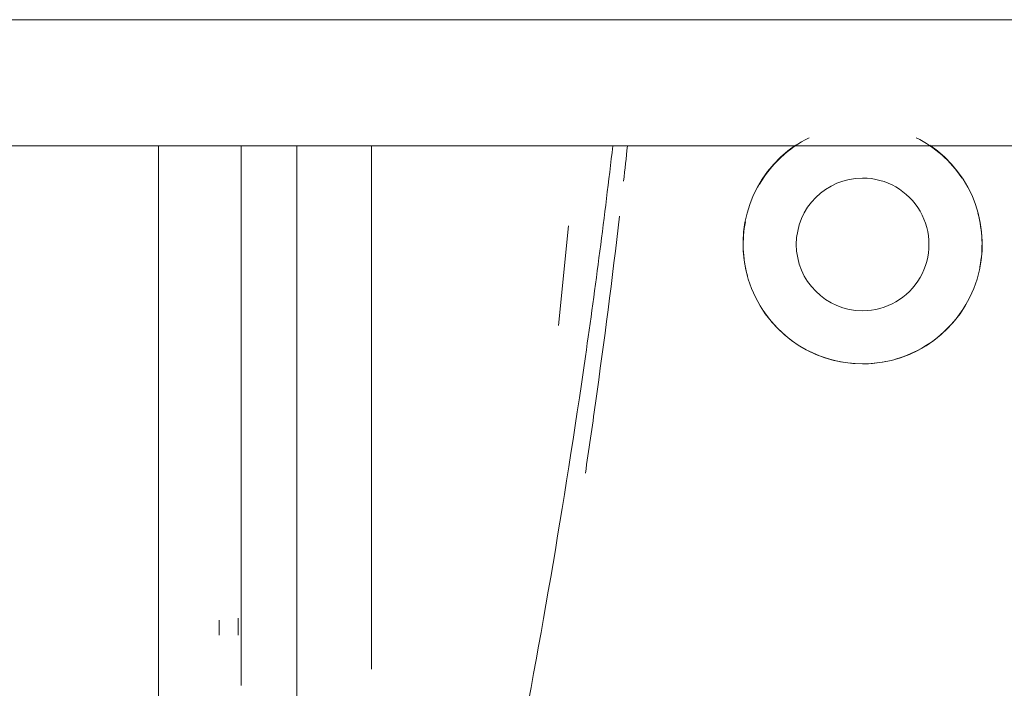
# Model space of a CAD drawing. Header units: metres. Extents: x 1.7 to 42.3, y -72.9 to -47.6.
# Tile 18 of 216: x 7.872 to 8.028, y -70.323 to -70.217. Entities that reach past the tile are written whole.
import ezdxf

# ---------------------------------------------------------------- set-up
doc = ezdxf.new("R2010")
doc.units = ezdxf.units.M
doc.layers.add('A-GENM', color=7, linetype='Continuous', lineweight=18)
doc.layers.add('I-FURN', color=7, linetype='Continuous', lineweight=18)

# ---------------------------------------------------------------- blocks, each defined once
blk = doc.blocks.new('FDE_CJU03_ConjuntoUsoMúltiplo_1mesa4cadeiras - CJU03_ConjuntoUsoMúltiplo_01mesa04cadeiras-5394098-2PAV - FRIGORÍFICA')
at = {"layer": 'I-FURN', "color": 253, "true_color": 0xaaaaaa}
for p, q in [((0.3368750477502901, 0.5226808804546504), (0.3210506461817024, 0.5242882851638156)), ((0.3914396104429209, 0.4929994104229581), (0.3083329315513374, 0.4929994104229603)), ((0.3083329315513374, 0.4722994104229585), (0.394003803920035, 0.4722994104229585))]:
    blk.add_line(p, q, dxfattribs=at)
at = {"layer": 'I-FURN', "color": 253, "true_color": 0xaaaaaa, "flags": 128}
for points in [[(0.3833298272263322, 0.4717994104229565), (0.3837929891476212, 0.4717994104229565), (0.3842249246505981, 0.4717994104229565), (0.3846249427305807, 0.4717994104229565), (0.3849924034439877, 0.4717994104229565), (0.3853267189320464, 0.4717994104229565), (0.3856273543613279, 0.4717994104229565), (0.3858938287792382, 0.4717994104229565), (0.386048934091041, 0.4717994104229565)], [(0.386048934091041, 0.4687994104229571), (0.3858049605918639, 0.4687994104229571), (0.3855265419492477, 0.4687994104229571), (0.3852141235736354, 0.4687994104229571), (0.3848682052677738, 0.4687994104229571), (0.3844893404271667, 0.4687994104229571), (0.3840781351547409, 0.4687994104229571), (0.3836352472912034, 0.4687994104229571)], [(0.465670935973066, 0.4591494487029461), (0.4461039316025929, 0.4591494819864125), (0.4103895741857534, 0.4591495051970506), (0.3746919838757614, 0.4591493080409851), (0.3390208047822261, 0.4591494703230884), (0.3083316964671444, 0.4591482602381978)]]:
    blk.add_lwpolyline(points, dxfattribs=at)
at = {"layer": 'I-FURN', "color": 253, "true_color": 0xaaaaaa}
for centre, radius, start, end in [((0.3239604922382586, 0.5710000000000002), 0.01900000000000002, 0, 145.8920286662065), ((0.3240000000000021, 0.5710000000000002), 0.01896049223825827, 79.14016574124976, 105.1679171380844), ((0.3240000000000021, 0.5710000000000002), 0.01896049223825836, 123.6450961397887, 153.3129108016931), ((0.3240000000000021, 0.5710000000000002), 0.01896049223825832, 15.97383823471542, 59.78671395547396), ((0.3240000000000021, 0.5710000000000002), 0.01053169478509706, 359.9999999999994, 179.9999999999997), ((0.3240000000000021, 0.5710000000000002), 0.01896049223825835, 359.9999999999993, 10.9746219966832), ((0.3239604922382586, 0.5710000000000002), 0.01899999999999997, 214.1079713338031, 359.9999999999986), ((0.3240000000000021, 0.5710000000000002), 0.010531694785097, 179.9999999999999, 359.9999999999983), ((0.3240000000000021, 0.5710000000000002), 0.01896049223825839, 303.6450946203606, 359.999999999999), ((0.3240000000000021, 0.5710000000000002), 0.01896049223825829, 206.6870891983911, 239.786713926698), ((0.3240000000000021, 0.5710000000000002), 0.01896049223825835, 259.140165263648, 285.1679177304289)]:
    blk.add_arc(centre, radius, start, end, dxfattribs=at)
for points in [[(0.3139524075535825, 0.5330320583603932), (0.3120937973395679, 0.5332413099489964), (0.3102347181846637, 0.5334465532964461), (0.3083751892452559, 0.5336477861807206)], [(0.3083756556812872, 0.5336478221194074), (0.310235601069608, 0.5334465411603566), (0.3120950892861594, 0.5332412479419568), (0.3139541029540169, 0.5330319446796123)]]:
    blk.add_open_spline(points, degree=3, dxfattribs=at)
for points, knots in [([(0.3195033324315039, 0.5323950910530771), (0.3294232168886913, 0.5312350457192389), (0.3430413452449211, 0.529483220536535), (0.356627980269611, 0.5275161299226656), (0.3603291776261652, 0.5269639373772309)], [0.6330562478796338, 0.6330562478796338, 0.6330562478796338, 0.6330562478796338, 0.75, 0.7938251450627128, 0.7938251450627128, 0.7938251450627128, 0.7938251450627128]), ([(0.3603290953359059, 0.5269640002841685), (0.3566272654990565, 0.5275162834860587), (0.3430409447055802, 0.5294832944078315), (0.3294228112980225, 0.5312350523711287), (0.3195037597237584, 0.5323949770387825)], [0.2061682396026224, 0.2061682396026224, 0.2061682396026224, 0.2061682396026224, 0.25, 0.3669297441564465, 0.3669297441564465, 0.3669297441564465, 0.3669297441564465]), ([(0.3083405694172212, 0.5313295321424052), (0.3195062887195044, 0.5300249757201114), (0.3541182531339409, 0.525519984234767), (0.388531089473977, 0.5196119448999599), (0.4117362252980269, 0.5150001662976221)], [0.5902405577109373, 0.5902405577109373, 0.5902405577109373, 0.5902405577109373, 0.7222222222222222, 1, 1, 1, 1]), ([(0.3083315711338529, 0.4811497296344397), (0.3146581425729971, 0.4811497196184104), (0.3487157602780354, 0.4811495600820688), (0.3828096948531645, 0.4811485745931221), (0.4105914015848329, 0.4811496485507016)], [0.5906035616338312, 0.5906035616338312, 0.5906035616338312, 0.5906035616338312, 0.6666666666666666, 1, 1, 1, 1])]:
    blk.add_open_spline(points, degree=3, knots=knots, dxfattribs=at)
blk = doc.blocks.new('Led_Stripe_11805 - Led_Stripe_11805-8047500-2PAV - FRIGORÍFICA')
at = {"layer": 'A-GENM', "color": 253, "true_color": 0xaaaaaa}
for p, q in [((-0.9999999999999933, 0.00999999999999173), (1.000000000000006, 0.009999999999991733)), ((1.000000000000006, -0.01000000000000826), (-0.9999999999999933, -0.01000000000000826))]:
    blk.add_line(p, q, dxfattribs=at)
blk = doc.blocks.new('4 GRE - ESCOLA DE CINEMA E AUDIOVISUAL CINE REX R07_rvt-1-2PAV - FRIGORÍFICA')
at = {"layer": 'A-GENM', "color": 253, "lineweight": 18, "true_color": 0xaaaaaa, "extrusion": (0, 0, -1), "rotation": 180}
blk.add_blockref('Led_Stripe_11805 - Led_Stripe_11805-8047500-2PAV - FRIGORÍFICA', (-7.426937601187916, -70.2265552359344), dxfattribs=at)
at = {"layer": 'I-FURN', "color": 253, "lineweight": 18, "true_color": 0xaaaaaa, "rotation": 270.0000000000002}
blk.add_blockref('FDE_CJU03_ConjuntoUsoMúltiplo_1mesa4cadeiras - CJU03_ConjuntoUsoMúltiplo_01mesa04cadeiras-5394098-2PAV - FRIGORÍFICA', (7.434994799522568, -69.92822230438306), dxfattribs=at)

msp = doc.modelspace()

# ---------------------------------------------------------------- block references
at = {"lineweight": 5}
msp.add_blockref('4 GRE - ESCOLA DE CINEMA E AUDIOVISUAL CINE REX R07_rvt-1-2PAV - FRIGORÍFICA', (0, 0), dxfattribs=at)

doc.saveas('drawing.dxf')
